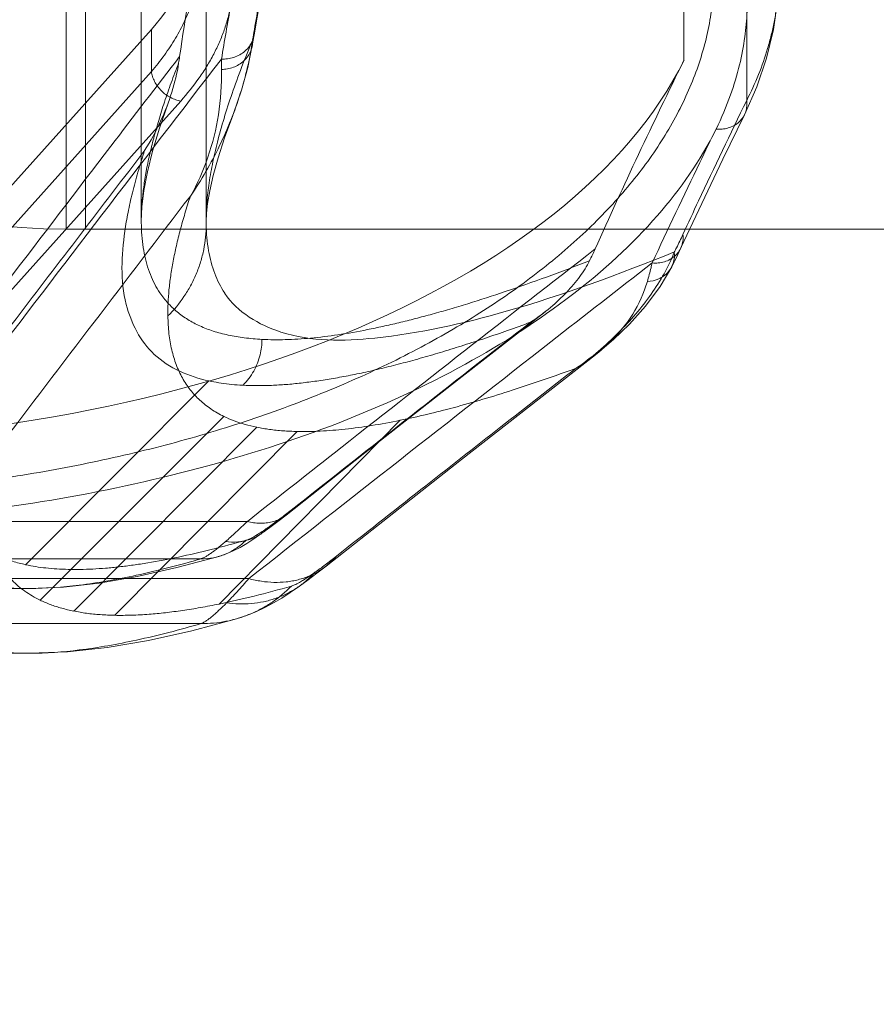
# Model space of a CAD drawing. Header units: millimetres. Extents: x 6756 to 17105, y -3613 to 3705.
# Tile 50 of 65: x 13769 to 13901, y 663 to 815. Entities that reach past the tile are written whole.
import ezdxf

# ---------------------------------------------------------------- set-up
doc = ezdxf.new("R2010")
doc.units = ezdxf.units.MM
doc.header["$PDSIZE"] = -5
doc.layers.get('0').update_dxf_attribs({"lineweight": 35})
for name, color, linetype, lineweight in [('尺寸线层', 3, 'Continuous', 18), ('粗实线层', 7, 'Continuous', 35), ('细实线层', 7, 'Continuous', 18)]:
    doc.layers.add(name, color=color, linetype=linetype, lineweight=lineweight)
doc.styles.add('标准', font='txt', dxfattribs={"width": 0.667})
doc.dimstyles.new('标准', dxfattribs={"dimscale": 15, "dimtxt": 3.5, "dimasz": 4, "dimexe": 2, "dimexo": 0, "dimtad": 1, "dimdsep": 46, "dimtxsty": '标准', "dimblk": '_CAXARROW', "dimcen": 0, "dimdle": 6, "dimazin": 2, "dimtfac": 0.707107, "dimtdec": 3, "dimtmove": 2, "dimatfit": 3, "dimfxl": 1, "dimfrac": 2, "dimtolj": 1, "dimarcsym": 1})

# ---------------------------------------------------------------- blocks, each defined once
blk = doc.blocks.new('324356')
at = {"layer": '细实线层'}
for p, q in [((-75, -260.16), (-75, -161.5)), ((-84.67, -253.94), (-84.67, -204.1)), ((-180, -280), (-180, -211.5)), ((-177, -211.5), (-177, -280)), ((-168.39, -278.75), (-168.39, -238.22)), ((-158.39, -278.75), (-158.39, -238.22)), ((-199.09, -285.19), (-166.84, -249.21)), ((-166.84, -249.21), (-166.84, -255.71)), ((-199.09, -291.7), (-166.84, -255.71)), ((-162.31, -260.24), (-194.56, -296.23)), ((-180, -280), (230, -280)), ((-157.96, -303.4), (-186.23, -331.74)), ((-184.01, -337.2), (-155.65, -308.88)), ((-128.47, -309.48), (-156.4, -337.81)), ((-178.82, -338.89), (-150.57, -310.54)), ((-172.48, -339.55), (-144.32, -311.2)), ((-152.02, -325.06), (-303.59, -325.06)), ((-298.43, -330.84), (-159.17, -330.84)), ((-303.37, -333.89), (-151.8, -333.89)), ((-185.62, -335.41), (-287.8, -335.41)), ((-155.25, -337.64), (-155.31, -337.7)), ((-298.41, -340.82), (-159.14, -340.82)), ((-185.62, -345.41), (-287.79, -345.41))]:
    blk.add_line(p, q, dxfattribs=at)
for points in [[(-75.35, -262.37), (-73.43, -258.03), (-71.94, -253.65), (-70.87, -249.24), (-70.22, -244.82), (-70, -240.4)], [(-150.99, -250.06), (-150.53, -247.31), (-150.05, -244.57), (-149.56, -241.83)], [(-151.26, -251.64), (-151.17, -251.12), (-150.99, -250.06)], [(-154.17, -262.16), (-152.94, -258.59), (-151.97, -255.08), (-151.26, -251.65)], [(-168.39, -278.75), (-168.29, -276.58), (-167.98, -274.05), (-167.45, -271.18), (-166.65, -267.98), (-165.6, -264.44), (-164.25, -260.56)], [(-158.39, -278.75), (-158.34, -277.59), (-158.17, -276.03), (-157.84, -274.08), (-157.31, -271.74), (-156.55, -269.02), (-155.55, -265.93), (-154.29, -262.47)], [(-85.14, -282.89), (-81.94, -276.04), (-78.68, -269.2), (-75.35, -262.37)], [(-86.56, -285.82), (-86.09, -284.87), (-85.61, -283.89), (-85.14, -282.89)], [(-97.71, -298.88), (-95.52, -297.01), (-93.08, -294.66), (-90.6, -291.88), (-88.35, -288.85), (-86.56, -285.82)], [(-146.06, -324.09), (-132.65, -313.54), (-119.33, -303.1), (-106.11, -292.76)], [(-139.87, -331.95), (-118.99, -315.53), (-98.33, -299.37)], [(-149.78, -326.89), (-148.56, -326.01), (-147.32, -325.07), (-146.06, -324.09)], [(-156.42, -330.46), (-155.28, -330.07), (-154.2, -329.6), (-153.16, -329.07), (-152.13, -328.46), (-151.03, -327.75), (-149.77, -326.89)], [(-185.62, -335.41), (-180.39, -335.19), (-174.87, -334.57), (-169.04, -333.57), (-162.9, -332.19), (-156.44, -330.47)], [(-143.99, -335.04), (-142.67, -334.08), (-141.3, -333.05), (-139.87, -331.95)], [(-153.68, -340.08), (-152.16, -339.58), (-150.7, -339), (-149.32, -338.34), (-148.01, -337.64), (-146.73, -336.88), (-145.42, -336.03), (-143.99, -335.04)], [(-185.64, -345.41), (-179.79, -345.17), (-173.67, -344.5), (-167.26, -343.41), (-160.59, -341.92), (-153.68, -340.08)]]:
    blk.add_lwpolyline(points, dxfattribs=at)
for centre, radius, start, end in [((-180, -180), 100, 208.0034, 270), ((399.14, -340.75), 557.64, 169.6884, 170.555), ((392.56, -345.21), 556.15, 169.6679, 170.5368), ((-634.85, -168.75), 490.55, 350.3705, 350.5562), ((-430.25, -213.7), 270.7, 351.357, 351.5767), ((373.89, -247.12), 529.95, 180.7189, 180.8923), ((11085.54, -8876.29), 14158.55, 142.590685, 142.788922), ((-126.81, -278.75), 31.58, 180.6602, 180.9638), ((-141.33, -263.79), 47.07, 333.4073, 335.8458), ((7243.19, -9703.44), 11940.51, 128.001339, 128.226519)]:
    blk.add_arc(centre, radius, start, end, dxfattribs=at)
for centre, major_axis, ratio, start_param, end_param in [((-263.09, -228.71), (103.99, -2.96), 0.465477, 5.908015, 6.212088), ((2341.61, -389.46), (2509.78, -71.54), 0.465477, 3.070495, 3.086211), ((-220, -238.35), (139.98, 4.96), 0.530621, 3.285997, 6.005381), ((2341.61, -533.59), (2509.56, 88.95), 0.530621, 2.863788, 2.886047)]:
    blk.add_ellipse(centre, major_axis=major_axis, ratio=ratio, start_param=start_param, end_param=end_param, dxfattribs=at)
for points, knots in [([(-107.53, -196.88), (-105.97, -197.86), (-101.94, -200.52), (-96.18, -204.95), (-90.41, -210.31), (-85.65, -215.69), (-81.75, -221.27), (-78.91, -226.57), (-76.91, -231.64), (-75.68, -236.29), (-75.1, -240.24), (-74.89, -243.52), (-74.91, -246.72), (-75.24, -250.51), (-76.06, -254.83), (-77.49, -259.61), (-78.88, -262.86), (-79.72, -264.58)], [0, 0, 0, 0, 533.838076, 1393.122914, 2092.634285, 2805.416956, 3464.65035, 4053.750663, 4538.656442, 5034.787793, 5439.301839, 5687.946397, 5984.265824, 6363.046004, 6785.271876, 7250.32649, 7802.472872, 7802.472872, 7802.472872, 7802.472872]), ([(-166.84, -255.71), (-166.13, -254.89), (-164.82, -253.22), (-163.1, -250.62), (-161.68, -247.97), (-160.55, -245.27), (-159.74, -242.53), (-159.23, -239.77), (-159.04, -237), (-159.12, -235.15), (-159.21, -234.23)], [0, 0, 0, 0, 632.4168, 1240.353884, 1826.778541, 2395.196334, 2949.69915, 3494.93206, 4035.839761, 4577.525738, 4577.525738, 4577.525738, 4577.525738]), ([(-80.16, -244.01), (-80.27, -245.28), (-80.61, -247.82), (-81.44, -251.6), (-82.62, -255.37), (-84.12, -259.1), (-85.95, -262.8), (-88.11, -266.45), (-90.58, -270.05), (-93.36, -273.58), (-96.45, -277.04), (-99.84, -280.42), (-103.51, -283.71), (-107.47, -286.9), (-111.69, -290), (-116.18, -292.98), (-120.91, -295.84), (-125.88, -298.58), (-131.08, -301.19), (-136.49, -303.65), (-142.11, -305.98), (-147.91, -308.16), (-153.88, -310.18), (-160.01, -312.04), (-166.29, -313.74), (-172.7, -315.27), (-179.22, -316.63), (-185.83, -317.82), (-192.53, -318.83), (-201.57, -319.93), (-212.97, -320.86), (-224.41, -321.17), (-233.55, -321.04), (-240.37, -320.77), (-247.13, -320.3), (-253.84, -319.66), (-260.46, -318.83), (-266.99, -317.82), (-273.4, -316.64), (-279.68, -315.28), (-285.82, -313.75), (-291.8, -312.05), (-297.61, -310.18), (-303.24, -308.16), (-308.66, -305.99), (-313.87, -303.66), (-318.85, -301.19), (-323.6, -298.58), (-328.09, -295.85), (-332.33, -292.98), (-336.3, -290), (-339.99, -286.91), (-343.39, -283.71), (-346.49, -280.42), (-349.29, -277.04), (-351.78, -273.57), (-353.95, -270.04), (-355.8, -266.44), (-357.32, -262.78), (-358.51, -259.08), (-359.36, -255.34), (-359.88, -251.57), (-360.06, -247.79), (-359.95, -245.27), (-359.84, -244.01)], [0, 0, 0, 0, 575.978465, 1159.376301, 1753.04346, 2359.574339, 2981.287395, 3620.190918, 4277.993688, 4956.071069, 5655.506934, 6377.071255, 7121.277394, 7888.374621, 8678.399513, 9491.155367, 10326.267911, 11183.161836, 12061.118298, 12959.264057, 13876.612873, 14812.043441, 15764.342031, 16732.18187, 17714.164477, 18708.812532, 19714.595815, 20729.917757, 21753.142591, 22782.58826, 24853.107026, 26927.823033, 27962.489612, 28992.988116, 30017.605356, 31034.663195, 32042.512604, 33039.550983, 34024.220487, 34995.039518, 35950.588039, 36889.54164, 37810.653358, 38712.787064, 39594.907401, 40456.129585, 41295.695362, 42113.022134, 42907.680764, 43679.443351, 44428.274106, 45154.391415, 45858.245865, 46540.57625, 47202.389979, 47845.008141, 48470.052483, 49079.480421, 49675.546517, 50260.804909, 50838.047864, 51410.265975, 51980.578556, 52552.155373, 52552.155373, 52552.155373, 52552.155373]), ([(-75, -260.16), (-74.34, -258.86), (-73.13, -256.23), (-71.94, -252.83), (-71.19, -250.12), (-70.74, -248.08), (-70.4, -246.05), (-70.24, -244.69), (-70.17, -244.01)], [0, 0, 0, 0, 931.811182, 1837.882414, 2283.017585, 2723.756241, 3160.854905, 3595.096237, 3595.096237, 3595.096237, 3595.096237]), ([(-154.58, -245.46), (-154.7, -246.1), (-154.98, -247.39), (-155.57, -249.29), (-156.31, -251.17), (-157.21, -253.04), (-158.26, -254.89), (-159.89, -257.35), (-161.3, -259.11), (-162.31, -260.24)], [0, 0, 0, 0, 463.668561, 933.989591, 1413.068655, 1902.860934, 2405.149909, 2921.492262, 4001.115839, 4001.115839, 4001.115839, 4001.115839]), ([(-150.94, -249.24), (-150.93, -249.52), (-150.97, -250.11), (-151.22, -250.99), (-151.69, -251.82), (-152.36, -252.56), (-153.19, -253.15), (-154.11, -253.55), (-155.07, -253.76), (-155.72, -253.78), (-156.03, -253.77)], [0, 0, 0, 0, 507.374679, 1047.500856, 1616.848792, 2208.928633, 2813.433165, 3416.730834, 4003.94337, 4561.680377, 4561.680377, 4561.680377, 4561.680377]), ([(-151.2, -250.81), (-151.61, -253.61), (-152.92, -259.21), (-156.16, -267.32), (-159.12, -272.43), (-160.81, -274.9)], [0, 0, 0, 0, 635.575297, 1280.785646, 1951.637092, 1951.637092, 1951.637092, 1951.637092]), ([(-151.2, -250.81), (-151.79, -252.21), (-152.9, -254.96), (-154.38, -259), (-155.63, -262.84), (-156.65, -266.48), (-157.44, -269.93), (-158, -273.17), (-158.33, -276.21), (-158.39, -278.17), (-158.38, -279.12)], [0, 0, 0, 0, 753.533568, 1462.819935, 2128.575587, 2751.700969, 3333.32201, 3874.831658, 4378.006323, 4845.126521, 4845.126521, 4845.126521, 4845.126521]), ([(-151.2, -250.81), (-151.19, -251.08), (-151.23, -251.66), (-151.47, -252.51), (-151.9, -253.33), (-152.53, -254.05), (-153.3, -254.65), (-154.17, -255.07), (-155.08, -255.32), (-155.7, -255.37), (-156, -255.37)], [0, 0, 0, 0, 515.620244, 1061.879577, 1634.935842, 2228.428924, 2832.872664, 3436.05948, 4024.679059, 4586.511964, 4586.511964, 4586.511964, 4586.511964]), ([(-162.47, -253.36), (-166.02, -257.98), (-180.17, -276.44), (-194.28, -294.94), (-204.83, -308.83)], [0, 0, 0, 0, 384.985341, 1538.197391, 1538.197391, 1538.197391, 1538.197391]), ([(-205.03, -317.9), (-200.97, -312.55), (-184.68, -291.13), (-168.33, -269.77), (-156.03, -253.77)], [0, 0, 0, 0, 415.91372, 1665.811013, 1665.811013, 1665.811013, 1665.811013]), ([(-165.51, -289.83), (-165.8, -289.4), (-166.35, -288.48), (-167.02, -287), (-167.56, -285.41), (-167.97, -283.7), (-168.24, -281.88), (-168.39, -279.94), (-168.4, -277.89), (-168.27, -275.72), (-168.02, -273.44), (-167.64, -271.04), (-167.12, -268.54), (-166.48, -265.92), (-165.71, -263.19), (-164.81, -260.35), (-163.78, -257.39), (-163.02, -255.4), (-162.63, -254.38)], [0, 0, 0, 0, 423.199278, 857.379525, 1307.270602, 1777.112805, 2270.617178, 2790.972361, 3340.897944, 3922.737296, 4538.394385, 5189.102324, 5875.812884, 6599.544678, 7361.201126, 8161.516433, 9001.097039, 9880.451129, 9880.451129, 9880.451129, 9880.451129]), ([(-162.63, -254.38), (-162.86, -255.9), (-163.6, -258.97), (-165.36, -263.49), (-166.95, -266.42), (-167.87, -267.85)], [0, 0, 0, 0, 614.388472, 1257.707935, 1942.145785, 1942.145785, 1942.145785, 1942.145785]), ([(-166.84, -255.71), (-166.8, -255.96), (-166.67, -256.49), (-166.35, -257.25), (-165.89, -257.99), (-165.31, -258.68), (-164.62, -259.26), (-163.88, -259.73), (-163.1, -260.06), (-162.57, -260.19), (-162.31, -260.24)], [0, 0, 0, 0, 537.149275, 1112.583217, 1717.680614, 2339.876863, 2964.080148, 3574.868613, 4158.778527, 4705.955713, 4705.955713, 4705.955713, 4705.955713]), ([(-156, -255.37), (-156.03, -257.71), (-156.23, -262.3), (-157.94, -268.9), (-159.7, -273), (-160.81, -274.9)], [0, 0, 0, 0, 677.522245, 1327.777552, 1965.798066, 1965.798066, 1965.798066, 1965.798066]), ([(-84.83, -280.8), (-84.03, -279.07), (-80.82, -272.16), (-77.53, -265.3), (-75, -260.16)], [0, 0, 0, 0, 379.825638, 1524.264665, 1524.264665, 1524.264665, 1524.264665]), ([(-75, -260.16), (-74.97, -260.44), (-74.95, -261.03), (-75.12, -261.91), (-75.52, -262.75), (-76.13, -263.49), (-76.92, -264.06), (-77.83, -264.43), (-78.78, -264.61), (-79.42, -264.61), (-79.72, -264.58)], [0, 0, 0, 0, 552.66576, 1130.780174, 1730.950957, 2350.138781, 2983.257218, 3620.896905, 4249.548155, 4854.405468, 4854.405468, 4854.405468, 4854.405468]), ([(-79.72, -264.58), (-82.09, -269.39), (-88.71, -278.79), (-102.04, -290.88), (-118.7, -301.53), (-138.12, -310.41), (-159.58, -317.27), (-182.24, -322.13), (-205.56, -325.01), (-229.1, -325.86), (-252.22, -324.62), (-274.42, -321.46), (-295.33, -316.46), (-314.6, -309.63), (-331.56, -300.93), (-345.73, -290.53), (-356.66, -278.6), (-361.48, -269.3), (-362.96, -264.58)], [0, 0, 0, 0, 692.58752, 1464.024445, 2310.940082, 3235.527324, 4214.131407, 5213.285204, 6223.342352, 7244.607995, 8249.856238, 9208.973287, 10136.69911, 11020.058408, 11842.530028, 12589.219577, 13277.629186, 13916.592388, 13916.592388, 13916.592388, 13916.592388]), ([(-79.72, -264.58), (-80.57, -266.29), (-83.91, -273.14), (-87.18, -280.03), (-89.57, -285.21)], [0, 0, 0, 0, 378.593966, 1509.37366, 1509.37366, 1509.37366, 1509.37366]), ([(-197.58, -306.81), (-194.28, -302.48), (-187.69, -293.81), (-177.78, -280.82), (-171.16, -272.17), (-167.85, -267.84)], [0, 0, 0, 0, 741.840312, 1483.606373, 2226.541649, 2226.541649, 2226.541649, 2226.541649]), ([(-170.92, -280.31), (-170.79, -279.35), (-170.45, -277.37), (-169.77, -274.33), (-168.91, -271.13), (-168.24, -268.96), (-167.87, -267.85)], [0, 0, 0, 0, 607.186996, 1254.359676, 1942.764081, 2673.455291, 2673.455291, 2673.455291, 2673.455291]), ([(-164.29, -293.39), (-164.3, -292.73), (-164.28, -291.39), (-164.13, -289.33), (-163.86, -287.16), (-163.48, -284.9), (-162.99, -282.54), (-162.38, -280.08), (-161.65, -277.52), (-161.11, -275.78), (-160.81, -274.9)], [0, 0, 0, 0, 539.174685, 1107.268917, 1705.794417, 2336.021675, 2999.017827, 3695.679388, 4426.759975, 5192.893501, 5192.893501, 5192.893501, 5192.893501]), ([(-164.29, -293.39), (-163.37, -292.48), (-162.11, -290.96), (-160.75, -288.73), (-159.89, -286.94), (-159.21, -285.07), (-158.57, -282.53), (-158.38, -280.58), (-158.38, -279.29)], [0, 0, 0, 0, 990.380858, 1494.298587, 2000.442244, 2506.358119, 3009.608384, 3997.499081, 3997.499081, 3997.499081, 3997.499081]), ([(-158.38, -279.29), (-158.36, -280.64), (-158.15, -283.21), (-157.21, -286.8), (-156.15, -288.91), (-155.52, -289.85)], [0, 0, 0, 0, 762.552015, 1448.104811, 2082.164254, 2082.164254, 2082.164254, 2082.164254]), ([(-157.96, -303.4), (-161.01, -302.73), (-167.01, -300.25), (-171.81, -290.93), (-171.45, -284.04), (-170.92, -280.31)], [0, 0, 0, 0, 696.358156, 1351.874623, 2192.069939, 2192.069939, 2192.069939, 2192.069939]), ([(-84.83, -280.8), (-84.79, -281.08), (-84.78, -281.66), (-84.96, -282.53), (-85.36, -283.37), (-85.98, -284.11), (-86.77, -284.68), (-87.68, -285.06), (-88.62, -285.24), (-89.26, -285.24), (-89.57, -285.21)], [0, 0, 0, 0, 591.67471, 1211.478551, 1856.0566, 2522.036829, 3203.489537, 3889.763025, 4565.993533, 5216.190445, 5216.190445, 5216.190445, 5216.190445]), ([(-86.16, -283.54), (-86.04, -283.32), (-85.59, -282.41), (-85.15, -281.5), (-84.83, -280.8)], [0, 0, 0, 0, 380.148686, 1565.271482, 1565.271482, 1565.271482, 1565.271482]), ([(-155.52, -289.91), (-153.55, -292.81), (-145.72, -297.46), (-130.17, -297.15), (-109.76, -292.55), (-94.64, -286.96), (-86.14, -283.51)], [0, 0, 0, 0, 419.643722, 998.655154, 1823.130871, 2920.33053, 2920.33053, 2920.33053, 2920.33053]), ([(-152.02, -325.06), (-147.57, -321.56), (-129.72, -307.51), (-111.83, -293.52), (-98.38, -283.06)], [0, 0, 0, 0, 430.801646, 1725.97654, 1725.97654, 1725.97654, 1725.97654]), ([(-86.16, -283.54), (-87.07, -285.82), (-89.6, -290.27), (-94.8, -296.23), (-98.91, -299.84), (-101.27, -301.4)], [0, 0, 0, 0, 672.94444, 1381.406075, 2153.921231, 2153.921231, 2153.921231, 2153.921231]), ([(-90.32, -288.07), (-89.72, -288.04), (-88.54, -287.79), (-87.08, -286.77), (-86.2, -285.26), (-86.09, -284.1), (-86.16, -283.54)], [0, 0, 0, 0, 737.556103, 1438.094363, 2121.967324, 2819.795003, 2819.795003, 2819.795003, 2819.795003]), ([(-89.57, -285.21), (-94.78, -289.26), (-115.56, -305.43), (-136.29, -321.68), (-151.8, -333.89)], [0, 0, 0, 0, 417.352666, 1666.247551, 1666.247551, 1666.247551, 1666.247551]), ([(-99.23, -284.87), (-101.45, -285.73), (-105.77, -287.37), (-110.12, -288.9), (-112.25, -289.62)], [0, 0, 0, 0, 807.979404, 1570.268857, 1570.268857, 1570.268857, 1570.268857]), ([(-99.23, -284.87), (-99.66, -285.72), (-100.73, -287.41), (-102.76, -289.82), (-105.31, -292.2), (-107.27, -293.66), (-108.35, -294.36)], [0, 0, 0, 0, 604.343231, 1265.425078, 1996.374748, 2813.231808, 2813.231808, 2813.231808, 2813.231808]), ([(-89.57, -285.21), (-89.63, -285.46), (-89.87, -286.42), (-90.12, -287.37), (-90.32, -288.07)], [0, 0, 0, 0, 412.06717, 1581.237055, 1581.237055, 1581.237055, 1581.237055]), ([(-90.32, -288.07), (-90.87, -289.83), (-92.39, -293.35), (-96.26, -297.88), (-99.51, -300.33), (-101.31, -301.42)], [0, 0, 0, 0, 679.372368, 1391.228013, 2166.444813, 2166.444813, 2166.444813, 2166.444813]), ([(-149.78, -297), (-150.69, -296.95), (-152.44, -296.8), (-154.95, -296.38), (-157.25, -295.78), (-159.34, -294.98), (-160.92, -294.14), (-162.07, -293.38), (-162.87, -292.76), (-163.61, -292.1), (-164.3, -291.4), (-164.94, -290.64), (-165.32, -290.11), (-165.51, -289.84)], [0, 0, 0, 0, 1086.486027, 2097.732739, 3041.464278, 3927.241654, 4766.55153, 5173.050955, 5573.002566, 5968.306349, 6360.96976, 6753.044659, 7146.585031, 7146.585031, 7146.585031, 7146.585031]), ([(-112.25, -289.62), (-114.17, -290.27), (-117.01, -291.2), (-120.77, -292.33), (-123.47, -293.1), (-126.09, -293.8), (-128.63, -294.44), (-131.1, -295), (-134.22, -295.65), (-137.93, -296.31), (-142.16, -296.83), (-146.07, -297.08), (-148.58, -297.06), (-149.78, -297)], [0, 0, 0, 0, 1133.092631, 1673.250586, 2195.923633, 2701.235479, 3189.316025, 3660.309842, 4114.380721, 4972.464643, 5765.432141, 6495.644434, 7166.186367, 7166.186367, 7166.186367, 7166.186367]), ([(-155.65, -308.88), (-155.99, -308.71), (-156.67, -308.35), (-157.64, -307.75), (-158.54, -307.09), (-159.37, -306.38), (-160.14, -305.61), (-160.85, -304.78), (-161.48, -303.89), (-162.06, -302.95), (-162.57, -301.95), (-163.17, -300.52), (-163.75, -298.58), (-164.17, -296.06), (-164.27, -294.3), (-164.29, -293.39)], [0, 0, 0, 0, 534.045808, 1055.236955, 1566.348799, 2070.325913, 2570.244371, 3069.265763, 3570.544691, 4077.073991, 4591.746741, 5117.422201, 6211.799525, 7379.998918, 8637.532818, 8637.532818, 8637.532818, 8637.532818]), ([(-108.35, -294.36), (-109.52, -294.79), (-111.83, -295.62), (-115.26, -296.8), (-118.59, -297.89), (-121.81, -298.89), (-124.94, -299.81), (-127.97, -300.64), (-130.89, -301.38), (-133.71, -302.04), (-136.44, -302.6), (-139.06, -303.08), (-141.58, -303.47), (-144, -303.77), (-146.31, -303.99), (-148.53, -304.11), (-150.65, -304.14), (-152.02, -304.11), (-152.69, -304.07)], [0, 0, 0, 0, 875.014733, 1721.886311, 2540.256043, 3329.982941, 4091.224929, 4824.18219, 5529.075218, 6206.162265, 6855.741365, 7478.155082, 8073.79897, 8643.13107, 9186.682997, 9705.073156, 10199.022223, 10669.371371, 10669.371371, 10669.371371, 10669.371371]), ([(-152.69, -304.07), (-152.05, -303.42), (-150.94, -301.95), (-149.98, -299.5), (-149.78, -297.8), (-149.78, -297)], [0, 0, 0, 0, 764.525391, 1518.40929, 2184.778312, 2184.778312, 2184.778312, 2184.778312]), ([(-138.29, -330.42), (-133.95, -327), (-125.49, -320.35), (-113.17, -310.69), (-105.19, -304.45), (-101.32, -301.45)], [0, 0, 0, 0, 834.234564, 1623.824059, 2363.689415, 2363.689415, 2363.689415, 2363.689415]), ([(-101.32, -301.45), (-104.59, -302.64), (-110.86, -304.81), (-119.91, -307.52), (-125.71, -308.92), (-128.47, -309.48)], [0, 0, 0, 0, 826.330423, 1573.353488, 2241.539596, 2241.539596, 2241.539596, 2241.539596]), ([(-153.17, -304.05), (-153.73, -304.01), (-154.82, -303.92), (-156.42, -303.7), (-157.45, -303.51), (-157.96, -303.4)], [0, 0, 0, 0, 765.970949, 1499.083178, 2200.126568, 2200.126568, 2200.126568, 2200.126568]), ([(-152.69, -304.07), (-152.75, -304.07), (-152.85, -304.06), (-153.01, -304.05), (-153.11, -304.05), (-153.17, -304.05)], [0, 0, 0, 0, 733.075192, 1463.296948, 2195.54637, 2195.54637, 2195.54637, 2195.54637]), ([(-150.57, -310.54), (-151.18, -310.42), (-152.36, -310.14), (-154.06, -309.59), (-155.13, -309.13), (-155.65, -308.88)], [0, 0, 0, 0, 780.753337, 1526.204259, 2241.86567, 2241.86567, 2241.86567, 2241.86567]), ([(-128.47, -309.48), (-129.93, -309.78), (-132.75, -310.3), (-136.85, -310.86), (-140.68, -311.18), (-143.14, -311.22), (-144.32, -311.2)], [0, 0, 0, 0, 835.33166, 1611.249511, 2329.448276, 2991.720214, 2991.720214, 2991.720214, 2991.720214]), ([(-144.33, -311.19), (-145.06, -311.18), (-146.49, -311.12), (-148.57, -310.91), (-149.91, -310.68), (-150.56, -310.55)], [0, 0, 0, 0, 788.893083, 1537.484925, 2248.821775, 2248.821775, 2248.821775, 2248.821775]), ([(-206.77, -313.15), (-207.17, -317.27), (-207.09, -325.38), (-198.1, -334.67), (-189.94, -335.41), (-185.63, -335.41)], [0, 0, 0, 0, 860.956209, 1570.191126, 2466.162385, 2466.162385, 2466.162385, 2466.162385]), ([(-192.63, -317.32), (-192.69, -317.93), (-192.78, -319.13), (-192.83, -320.89), (-192.79, -322.58), (-192.66, -324.18), (-192.44, -325.7), (-192.13, -327.15), (-191.73, -328.51), (-191.23, -329.8), (-190.65, -331.01), (-189.97, -332.14), (-189.2, -333.19), (-188.34, -334.16), (-187.39, -335.05), (-186.35, -335.85), (-185.21, -336.58), (-184.41, -337.01), (-184, -337.21)], [0, 0, 0, 0, 913.104131, 1784.386822, 2616.086801, 3410.769736, 4171.367989, 4901.216539, 5604.079572, 6284.160583, 6946.086834, 7594.864403, 8235.808259, 8874.431683, 9516.310444, 10166.939276, 10831.598545, 11515.246125, 11515.246125, 11515.246125, 11515.246125]), ([(-185.63, -345.41), (-189.96, -345.41), (-198.14, -344.67), (-207.15, -335.34), (-207.24, -327.21), (-206.84, -323.07)], [0, 0, 0, 0, 919.172675, 1647.295097, 2531.285452, 2531.285452, 2531.285452, 2531.285452]), ([(-152.02, -325.06), (-151.71, -325.15), (-151.07, -325.28), (-150.1, -325.37), (-149.29, -325.34), (-148.67, -325.25), (-148.07, -325.12), (-147.36, -324.88), (-146.56, -324.47), (-145.86, -323.95), (-145.45, -323.55), (-145.27, -323.33)], [0, 0, 0, 0, 862.921079, 1714.304752, 2549.004109, 2959.287792, 3364.361515, 4158.486873, 4933.510733, 5691.997996, 6437.546581, 6437.546581, 6437.546581, 6437.546581]), ([(-145.27, -323.33), (-145.84, -323.78), (-146.69, -324.44), (-147.8, -325.26), (-148.32, -325.64), (-148.58, -325.82)], [0, 0, 0, 0, 1243.677582, 1813.409285, 2346.211881, 2346.211881, 2346.211881, 2346.211881]), ([(-197.89, -323.51), (-197.63, -324.03), (-197.04, -325.05), (-195.98, -326.45), (-194.76, -327.7), (-193.37, -328.81), (-191.82, -329.77), (-190.11, -330.59), (-188.23, -331.26), (-186.91, -331.6), (-186.23, -331.74)], [0, 0, 0, 0, 712.106227, 1412.124253, 2111.006528, 2819.710466, 3548.704489, 4307.573478, 5104.783387, 5947.605846, 5947.605846, 5947.605846, 5947.605846]), ([(-155.41, -328.18), (-155.14, -327.96), (-154.6, -327.48), (-153.47, -326.45), (-152.61, -325.63), (-152.02, -325.06)], [0, 0, 0, 0, 535.437104, 1109.029478, 2363.950009, 2363.950009, 2363.950009, 2363.950009]), ([(-155.41, -328.18), (-154.77, -328.27), (-153.81, -328.3), (-152.55, -328.11), (-151.63, -327.86), (-150.76, -327.5), (-149.95, -327.03), (-149.22, -326.47), (-148.78, -326.05), (-148.58, -325.82)], [0, 0, 0, 0, 1303.889251, 1955.288261, 2602.386645, 3243.463003, 3877.363121, 4503.060551, 5119.980358, 5119.980358, 5119.980358, 5119.980358]), ([(-148.57, -325.83), (-149.09, -326.19), (-149.99, -326.82), (-151.21, -327.54), (-151.92, -327.88), (-152.22, -327.97)], [0, 0, 0, 0, 1055.940805, 1831.404796, 2362.668937, 2362.668937, 2362.668937, 2362.668937]), ([(-186.23, -331.75), (-185.2, -331.97), (-183.6, -332.22), (-181.4, -332.41), (-179.63, -332.48), (-177.79, -332.49), (-175.86, -332.42), (-173.86, -332.29), (-171.77, -332.08), (-169.61, -331.81), (-166.55, -331.34), (-162.53, -330.58), (-157.47, -329.4), (-154, -328.46), (-152.21, -327.95)], [0, 0, 0, 0, 809.506823, 1241.579919, 1693.020664, 2164.619162, 2657.067723, 3170.973655, 3706.870608, 4265.231481, 4846.486184, 6079.102951, 7407.436419, 8833.605292, 8833.605292, 8833.605292, 8833.605292]), ([(-159.17, -330.84), (-158.53, -330.84), (-157.57, -330.76), (-156.31, -330.45), (-155.39, -330.12), (-154.51, -329.7), (-153.41, -329.03), (-152.66, -328.41), (-152.21, -327.95)], [0, 0, 0, 0, 1125.685179, 1698.561697, 2274.30083, 2850.308327, 3423.971076, 4552.589791, 4552.589791, 4552.589791, 4552.589791]), ([(-159.17, -330.84), (-159.12, -330.82), (-159.01, -330.78), (-158.78, -330.68), (-158.46, -330.51), (-158.05, -330.26), (-157.6, -329.95), (-157.11, -329.58), (-156.58, -329.17), (-156, -328.69), (-155.61, -328.36), (-155.41, -328.18)], [0, 0, 0, 0, 232.05585, 487.244333, 1068.276662, 1744.517306, 2515.693144, 3380.711213, 4337.998784, 5385.685821, 6521.709079, 6521.709079, 6521.709079, 6521.709079]), ([(-185.62, -335.41), (-183.07, -335.41), (-177.53, -334.98), (-168.69, -333.4), (-162.47, -331.79), (-159.17, -330.84)], [0, 0, 0, 0, 700.117384, 1517.562818, 2458.729741, 2458.729741, 2458.729741, 2458.729741]), ([(-151.8, -333.89), (-151.16, -334.06), (-149.88, -334.33), (-147.94, -334.51), (-146.34, -334.44), (-145.09, -334.27), (-143.89, -334), (-142.46, -333.52), (-141.13, -332.84), (-140.16, -332.18), (-139.27, -331.46), (-138.66, -330.86), (-138.29, -330.42)], [0, 0, 0, 0, 997.225324, 1981.112785, 2945.712542, 3419.844287, 3887.953618, 4805.652712, 5701.275479, 6141.967819, 6578.446949, 7440.010003, 7440.010003, 7440.010003, 7440.010003]), ([(-141.6, -332.92), (-141.07, -332.54), (-139.96, -331.72), (-138.86, -330.88), (-138.29, -330.42)], [0, 0, 0, 0, 845.828373, 1800.156987, 1800.156987, 1800.156987, 1800.156987]), ([(-141.6, -332.92), (-142, -333.37), (-142.88, -334.22), (-144.34, -335.33), (-145.96, -336.26), (-147.7, -336.99), (-149.53, -337.49), (-151.42, -337.78), (-153.34, -337.83), (-154.62, -337.72), (-155.25, -337.64)], [0, 0, 0, 0, 729.930648, 1470.249017, 2220.274847, 2978.793455, 3744.438911, 4515.174021, 5288.21334, 6060.376487, 6060.376487, 6060.376487, 6060.376487]), ([(-151.8, -333.89), (-152.39, -334.57), (-153.27, -335.55), (-154.43, -336.79), (-154.98, -337.36), (-155.25, -337.64)], [0, 0, 0, 0, 1291.12142, 1879.922941, 2428.873307, 2428.873307, 2428.873307, 2428.873307]), ([(-145.23, -335.04), (-145.07, -335.01), (-144.65, -334.82), (-144.03, -334.51), (-143.28, -334.06), (-142.49, -333.54), (-141.91, -333.13), (-141.6, -332.92)], [0, 0, 0, 0, 445.361229, 1236.081573, 1898.514086, 2798.222434, 3817.37514, 3817.37514, 3817.37514, 3817.37514]), ([(-145.23, -335.04), (-146.12, -335.95), (-147.62, -337.2), (-149.82, -338.54), (-151.59, -339.38), (-153.43, -340.04), (-155.94, -340.66), (-157.87, -340.83), (-159.14, -340.82)], [0, 0, 0, 0, 1160.858611, 1750.927703, 2343.417169, 2935.636366, 3524.913735, 4682.821061, 4682.821061, 4682.821061, 4682.821061]), ([(-156.4, -337.81), (-154.59, -337.44), (-150.85, -336.58), (-147.14, -335.59), (-145.23, -335.04)], [0, 0, 0, 0, 880.698067, 1830.489398, 1830.489398, 1830.489398, 1830.489398]), ([(-184.01, -337.2), (-183.48, -337.45), (-182.39, -337.92), (-180.65, -338.48), (-179.44, -338.77), (-178.82, -338.89)], [0, 0, 0, 0, 784.762637, 1601.896006, 2457.34252, 2457.34252, 2457.34252, 2457.34252]), ([(-167.19, -339.38), (-166.35, -339.32), (-164.63, -339.15), (-161.99, -338.81), (-159.23, -338.36), (-157.35, -338), (-156.4, -337.81)], [0, 0, 0, 0, 756.303684, 1551.111401, 2384.883976, 3258.246993, 3258.246993, 3258.246993, 3258.246993]), ([(-155.31, -337.7), (-155.52, -337.91), (-155.91, -338.3), (-156.49, -338.85), (-156.95, -339.27), (-157.3, -339.58), (-157.62, -339.84), (-157.99, -340.14), (-158.41, -340.43), (-158.74, -340.63), (-158.98, -340.76), (-159.09, -340.8), (-159.14, -340.82)], [0, 0, 0, 0, 1317.662838, 2529.869365, 3635.104137, 4147.215056, 4632.136262, 5519.703697, 6296.118499, 6960.552848, 7251.20329, 7514.71178, 7514.71178, 7514.71178, 7514.71178]), ([(-178.83, -338.88), (-178.17, -339.02), (-176.81, -339.26), (-174.69, -339.47), (-173.23, -339.53), (-172.49, -339.55)], [0, 0, 0, 0, 779.506337, 1599.317583, 2462.668595, 2462.668595, 2462.668595, 2462.668595]), ([(-172.48, -339.55), (-171.63, -339.56), (-169.86, -339.55), (-168.1, -339.45), (-167.19, -339.38)], [0, 0, 0, 0, 891.082347, 1837.130389, 1837.130389, 1837.130389, 1837.130389]), ([(-159.14, -340.82), (-162.45, -341.78), (-168.67, -343.39), (-177.52, -344.98), (-183.06, -345.41), (-185.62, -345.41)], [0, 0, 0, 0, 962.588974, 1798.805953, 2515.231475, 2515.231475, 2515.231475, 2515.231475])]:
    blk.add_open_spline(points, degree=3, knots=knots, dxfattribs=at)
blk = doc.blocks.new('_CAXARROW')
blk.add_hatch(color=0).paths.add_polyline_path([(0, 0), (-1, 0.125), (-1, -0.125)], flags=0)
blk = doc.blocks.new('*X29')
at = {"layer": 'Defpoints', "color": 0, "transparency": 16777216}
for p in [(11929.32, 1449.65), (15982.04, 675.5)]:
    blk.add_point(p, dxfattribs=at)
at = {"layer": '尺寸线层', "color": 0, "linetype": 'Continuous', "lineweight": -2, "transparency": 16777216}
blk.add_line((15923.11, 686.76), (11988.26, 1438.39), dxfattribs=at)
at = {"layer": '尺寸线层', "color": 0, "lineweight": -2, "transparency": 16777216, "xscale": 60, "yscale": 60, "zscale": 60}
for p, rotation in [((11929.32, 1449.65), 169.1856160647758), ((15982.04, 675.5), 349.1856160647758)]:
    blk.add_blockref('_CAXARROW', p, dxfattribs=dict(at, rotation=rotation))
at = {"layer": '尺寸线层', "color": 0, "transparency": 16777216, "insert": (11668.98, 1499.38), "char_height": 52.5, "attachment_point": 5, "rotation": 349.1856, "style": '标准', "bg_fill": 3, "box_fill_scale": 1.1, "bg_fill_color": 256, "bg_fill_true_color": 13158600, "bg_fill_transparency": 0}
blk.add_mtext('\\A1;%%C4126', dxfattribs=at)

msp = doc.modelspace()

# ---------------------------------------------------------------- linework, layer by layer
at = {"layer": '粗实线层', "color": 8}
msp.add_circle((13955.682, 1062.575), 600, dxfattribs=at)
msp.add_arc((13955.682, 1062.575), 2063, 3, 357, dxfattribs=at)

# ---------------------------------------------------------------- block references
at = {"layer": '粗实线层'}
msp.add_blockref('324356', (13955.682, 1062.575), dxfattribs=at)

# ---------------------------------------------------------------- next in the draw order: dimensions: what is measured, and where the dimension line sits
at = {"layer": '尺寸线层'}
dim = msp.add_diameter_dim_2p(p1=(15982.044, 675.499), p2=(11929.321, 1449.651), dimstyle='标准', override={"dimpost": '%%C<>', "dimsah": 1, "dimtfill": 1, "dimtzin": 8}, dxfattribs=at)
dim.commit()
dim.dimension.update_dxf_attribs({"geometry": '*X29', "text_midpoint": (11668.983, 1499.381), "dimtype": 163})

doc.saveas('drawing.dxf')
